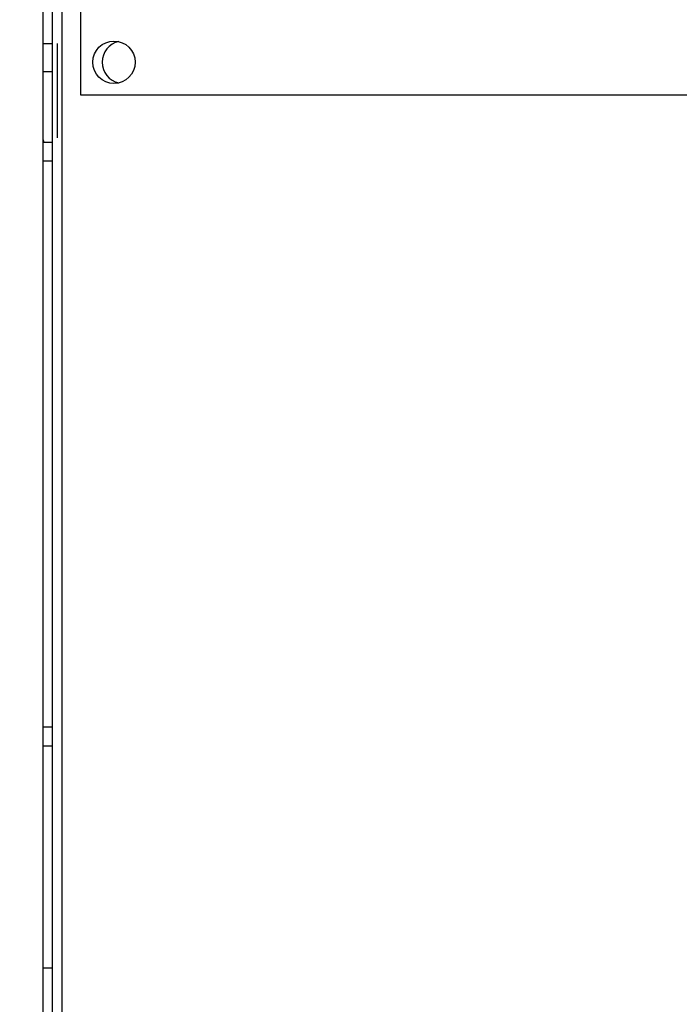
# Model space of a CAD drawing. Header units: millimetres. Extents: x 4164 to 11013, y 682 to 4081.
# Tile 9 of 35: x 4842 to 4912, y 1774 to 1879. Entities that reach past the tile are written whole.
import ezdxf

# ---------------------------------------------------------------- set-up
doc = ezdxf.new("R2010")
doc.units = ezdxf.units.MM
doc.layers.add('dim', color=82, linetype='Continuous', lineweight=9)
doc.layers.add('LAY0001', color=7, linetype='Continuous')
doc.styles.add('TH_GBDIM', font='romans.shx', dxfattribs={"width": 0.8, "bigfont": 'gbcbig.shx'})
doc.dimstyles.new('TH_GBDIM', dxfattribs={"dimtxt": 3.5, "dimasz": 2.5, "dimexe": 2, "dimexo": 0, "dimgap": 1.5, "dimtad": 1, "dimdec": 1, "dimdsep": 46, "dimtxsty": 'TH_GBDIM', "dimcen": 2.5, "dimclrd": 3, "dimclre": 3, "dimclrt": 3, "dimadec": 0, "dimazin": 2, "dimtfac": 0.714286, "dimtdec": 1, "dimtmove": 0, "dimatfit": 3, "dimfxl": 1, "dimtzin": 0, "dimlwd": -1, "dimlwe": -1, "dimarcsym": 0})

# ---------------------------------------------------------------- blocks, each defined once
blk = doc.blocks.new('*D19')
at = {"layer": 'Defpoints', "color": 0, "transparency": 16777216}
for p in [(4677.89, 2109.73), (5060.95, 2109.73), (4954.16, 1733.73)]:
    blk.add_point(p, dxfattribs=at)
at = {"layer": 'dim', "color": 3, "transparency": 16777216}
for p, q in [((5060.95, 2109.73), (4671.9, 2109.73)), ((4677.89, 1757.73), (4677.89, 2085.73)), ((4954.16, 1733.73), (4671.9, 1733.73))]:
    blk.add_line(p, q, dxfattribs=at)
for points in [[(4673.89, 2085.73), (4681.89, 2085.73), (4677.89, 2109.73)], [(4673.89, 1757.73), (4681.89, 1757.73), (4677.89, 1733.73)]]:
    blk.add_solid(points, dxfattribs=at)
at = {"layer": 'dim', "color": 3, "transparency": 16777216, "insert": (4656.9, 1921.73), "char_height": 30, "attachment_point": 5, "rotation": 90, "style": 'TH_GBDIM'}
blk.add_mtext('376', dxfattribs=at)
blk = doc.blocks.new('*D20')
at = {"layer": 'Defpoints', "color": 0, "transparency": 16777216}
for p in [(4574.25, 2349.73), (6545.38, 2349.73), (4950.95, 1733.73)]:
    blk.add_point(p, dxfattribs=at)
at = {"layer": 'dim', "color": 3, "transparency": 16777216}
for p, q in [((6545.38, 2349.73), (4568.25, 2349.73)), ((4574.25, 1757.73), (4574.25, 2325.73)), ((4950.95, 1733.73), (4568.25, 1733.73))]:
    blk.add_line(p, q, dxfattribs=at)
for points in [[(4570.25, 2325.73), (4578.25, 2325.73), (4574.25, 2349.73)], [(4570.25, 1757.73), (4578.25, 1757.73), (4574.25, 1733.73)]]:
    blk.add_solid(points, dxfattribs=at)
at = {"layer": 'dim', "color": 3, "transparency": 16777216, "insert": (4553.25, 2041.73), "char_height": 30, "attachment_point": 5, "rotation": 90, "style": 'TH_GBDIM'}
blk.add_mtext('616', dxfattribs=at)

msp = doc.modelspace()

# ---------------------------------------------------------------- linework, layer by layer
at = {"color": 7, "linetype": 'Continuous'}
for p, q in [((4844.95, 1750.73), (4844.95, 1948.73)), ((4845.95, 1751.73), (4845.95, 1947.86)), ((4846.95, 1750.73), (4846.95, 1938.77)), ((4848.95, 1870.73), (4848.95, 1930.73)), ((4844.95, 1876.23), (4845.95, 1876.23)), ((4845.95, 1873.23), (4844.95, 1873.23)), ((4958.95, 1870.73), (4848.95, 1870.73)), ((4845.95, 1865.73), (4844.95, 1865.73)), ((4845.95, 1863.73), (4844.95, 1863.73)), ((4845.95, 1803.73), (4844.95, 1803.73)), ((4845.95, 1801.73), (4844.95, 1801.73)), ((4844.95, 1778.23), (4845.95, 1778.23))]:
    msp.add_line(p, q, dxfattribs=at)
msp.add_circle((4852.45, 1874.23), 2.25, dxfattribs=at)
for centre, radius, start, end in [((4853.45, 1874.23), 2.25, 102.6323, 257.4108), ((4846.95, 1866.23), 2, 186.1362, 194.5125)]:
    msp.add_arc(centre, radius, start, end, dxfattribs=at)
at = {"layer": 'LAY0001', "color": 7, "linetype": 'Continuous'}
for p, q in [((4844.95, 1750.73), (4844.95, 1948.73)), ((4846.45, 1866.23), (4846.45, 1876.23))]:
    msp.add_line(p, q, dxfattribs=at)

# ---------------------------------------------------------------- dimensions: what is measured, and where the dimension line sits
at = {"layer": 'dim'}
for base, p1, p2, picture, middle in [((4574.25, 2349.73), (4950.95, 1733.73), (6545.38, 2349.73), '*D20', (4553.25, 2041.73)), ((4677.89, 2109.73), (4954.16, 1733.73), (5060.95, 2109.73), '*D19', (4656.9, 1921.73))]:
    dim = msp.add_linear_dim(base=base, p1=p1, p2=p2, angle=90, dimstyle='TH_GBDIM', override={"dimtxt": 30, "dimasz": 24, "dimexe": 5.997, "dimgap": 5.997}, dxfattribs=at)
    dim.commit()
    dim.dimension.update_dxf_attribs({"geometry": picture, "text_midpoint": middle})

doc.saveas('drawing.dxf')
